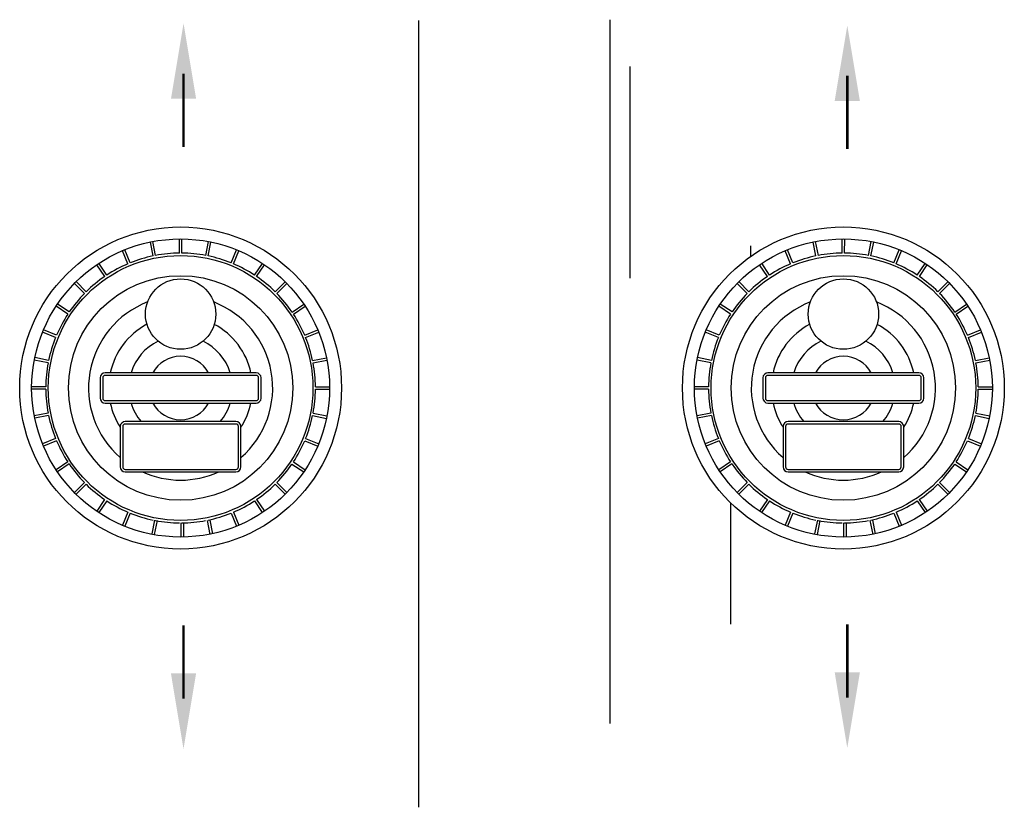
# Model space of a CAD drawing. Extents: x -169 to 7270, y -140 to 2984.
# Tile 106 of 256: x 957 to 1005, y 559 to 598. Entities that reach past the tile are written whole.
import ezdxf

# ---------------------------------------------------------------- set-up
doc = ezdxf.new("R2010")
doc.units = 0
doc.header["$MEASUREMENT"] = 0
for name, color, linetype in [('TANK-MANWAY', 5, 'CONTINUOUS'), ('TANK-SLOPE', 3, 'CONTINUOUS'), ('TANK-UST-RIB', 7, 'CONTINUOUS')]:
    doc.layers.add(name, color=color, linetype=linetype)

msp = doc.modelspace()

# ---------------------------------------------------------------- linework, layer by layer
at = {"layer": 'TANK-MANWAY'}
for p, q in [((963.15279, 585.89673), (963.01574, 586.5864)), ((963.27539, 585.9211), (963.13834, 586.61076)), ((964.45922, 586.03747), (964.45935, 586.74062)), ((964.58422, 586.03744), (964.58435, 586.7406)), ((965.768, 585.92062), (965.90531, 586.61024)), ((965.89059, 585.89621), (966.0279, 586.58583)), ((996.10392, 585.89673), (995.96688, 586.5864)), ((996.22653, 585.9211), (996.08948, 586.61076)), ((997.41035, 586.03747), (997.41049, 586.74062)), ((997.53535, 586.03744), (997.53549, 586.7406)), ((998.71914, 585.92062), (998.85645, 586.61024)), ((998.84173, 585.89621), (998.97904, 586.58583)), ((961.89891, 585.50383), (961.62995, 586.15351)), ((962.01441, 585.55165), (961.74545, 586.20133)), ((967.02884, 585.5507), (967.29805, 586.20027)), ((967.14431, 585.50284), (967.41352, 586.15242)), ((994.85005, 585.50383), (994.58109, 586.15351)), ((994.96555, 585.55165), (994.69659, 586.20133)), ((999.97998, 585.5507), (1000.24919, 586.20027)), ((1000.09545, 585.50284), (1000.36466, 586.15242)), ((960.84973, 584.94329), (960.45919, 585.52801)), ((968.19328, 584.9419), (968.58404, 585.52647)), ((993.80087, 584.94329), (993.41033, 585.52801)), ((1001.14442, 584.9419), (1001.53518, 585.52647)), ((960.74579, 584.87386), (960.35525, 585.45859)), ((968.2972, 584.87243), (968.68796, 585.45701)), ((993.69693, 584.87386), (993.30639, 585.45859)), ((1001.24834, 584.87243), (1001.6391, 585.45701)), ((959.73772, 584.03103), (959.24061, 584.52833)), ((959.82612, 584.11941), (959.32901, 584.6167)), ((969.21658, 584.11763), (969.71388, 584.61473)), ((969.30495, 584.02922), (969.80225, 584.52633)), ((992.68886, 584.03103), (992.19175, 584.52833)), ((992.77726, 584.11941), (992.28015, 584.6167)), ((1002.16772, 584.11763), (1002.66502, 584.61473)), ((1002.25609, 584.02922), (1002.75339, 584.52633)), ((958.91345, 583.00773), (958.32887, 583.3985)), ((958.98291, 583.11166), (958.39834, 583.50242)), ((970.05941, 583.10956), (970.64413, 583.5001)), ((970.12884, 583.00561), (970.71356, 583.39615)), ((991.86458, 583.00773), (991.28001, 583.3985)), ((991.93405, 583.11166), (991.34947, 583.50242)), ((1003.01055, 583.10956), (1003.59527, 583.5001)), ((1003.07998, 583.00561), (1003.6647, 583.39615)), ((958.30465, 581.84329), (957.65507, 582.1125)), ((958.35251, 581.95877), (957.70293, 582.22797)), ((970.68938, 581.95643), (971.33906, 582.22539)), ((970.73719, 581.84093), (971.38687, 582.1099)), ((991.25579, 581.84329), (990.60621, 582.1125)), ((991.30364, 581.95877), (990.65407, 582.22797)), ((1003.64052, 581.95643), (1004.2902, 582.22539)), ((1003.68833, 581.84093), (1004.33801, 582.1099)), ((957.93472, 580.58245), (957.2451, 580.71976)), ((957.95913, 580.70504), (957.26951, 580.84235)), ((971.08228, 580.70256), (971.77195, 580.8396)), ((971.10664, 580.57995), (971.79631, 580.717)), ((990.88586, 580.58245), (990.19624, 580.71976)), ((990.91027, 580.70504), (990.22065, 580.84235)), ((1004.03342, 580.70256), (1004.72309, 580.8396)), ((1004.05778, 580.57995), (1004.74745, 580.717)), ((957.81788, 579.27367), (957.11472, 579.2738)), ((957.8179, 579.39867), (957.11475, 579.3988)), ((971.22299, 579.27113), (971.92614, 579.27099)), ((971.22301, 579.39613), (971.92617, 579.39599)), ((990.76901, 579.27367), (990.06586, 579.2738)), ((990.76904, 579.39867), (990.06589, 579.3988)), ((1004.17413, 579.27113), (1004.87728, 579.27099)), ((1004.17415, 579.39613), (1004.87731, 579.39599)), ((957.93425, 578.08984), (957.24458, 577.95279)), ((957.95861, 577.96724), (957.26894, 577.83019)), ((971.08176, 577.96475), (971.77138, 577.82744)), ((971.10617, 578.08734), (971.79579, 577.95004)), ((990.88538, 578.08984), (990.19572, 577.95279)), ((990.90975, 577.96724), (990.22008, 577.83019)), ((1004.0329, 577.96475), (1004.72252, 577.82744)), ((1004.05731, 578.08734), (1004.74693, 577.95004)), ((958.3037, 576.82886), (957.65402, 576.5599)), ((958.35151, 576.71337), (957.70183, 576.4444)), ((970.68839, 576.71103), (971.33796, 576.44182)), ((970.73624, 576.8265), (971.38582, 576.5573)), ((991.25484, 576.82886), (990.60516, 576.5599)), ((991.30265, 576.71337), (990.65297, 576.4444)), ((1003.63952, 576.71103), (1004.2891, 576.44182)), ((1003.68738, 576.8265), (1004.33696, 576.5573)), ((958.91205, 575.66419), (958.32733, 575.27365)), ((958.98148, 575.56024), (958.39676, 575.1697)), ((970.05798, 575.55814), (970.64256, 575.16738)), ((970.12745, 575.66206), (970.71202, 575.2713)), ((991.86319, 575.66419), (991.27847, 575.27365)), ((991.93262, 575.56024), (991.34789, 575.1697)), ((1003.00912, 575.55814), (1003.59369, 575.16738)), ((1003.07858, 575.66206), (1003.66316, 575.2713)), ((959.73594, 574.64057), (959.23864, 574.14347)), ((959.82431, 574.55217), (959.32701, 574.05506)), ((969.21477, 574.55039), (969.71188, 574.05309)), ((969.30317, 574.63876), (969.80028, 574.14146)), ((992.68708, 574.64057), (992.18978, 574.14347)), ((992.77545, 574.55217), (992.27815, 574.05506)), ((1002.16591, 574.55039), (1002.66302, 574.05309)), ((1002.25431, 574.63876), (1002.75142, 574.14146)), ((960.74369, 573.79736), (960.35293, 573.21279)), ((960.84761, 573.7279), (960.45685, 573.14332)), ((968.19116, 573.72651), (968.5817, 573.14178)), ((968.2951, 573.79593), (968.68564, 573.21121)), ((993.69483, 573.79736), (993.30406, 573.21279)), ((993.79875, 573.7279), (993.40798, 573.14332)), ((1001.14229, 573.72651), (1001.53283, 573.14178)), ((1001.24624, 573.79593), (1001.63678, 573.21121)), ((961.89658, 573.16696), (961.62737, 572.51738)), ((962.01205, 573.1191), (961.74284, 572.46952)), ((963.22699, 572.77357), (963.08968, 572.08395)), ((963.34958, 572.74916), (963.21227, 572.05954)), ((965.84219, 572.74868), (965.97924, 572.05902)), ((965.96479, 572.77305), (966.10184, 572.08338)), ((967.02648, 573.11815), (967.29544, 572.46847)), ((967.14198, 573.16596), (967.41094, 572.51628)), ((994.84771, 573.16696), (994.57851, 572.51738)), ((994.96319, 573.1191), (994.69398, 572.46952)), ((996.17813, 572.77357), (996.04082, 572.08395)), ((996.30072, 572.74916), (996.16341, 572.05954)), ((998.79333, 572.74868), (998.93038, 572.05902)), ((998.91593, 572.77305), (999.05298, 572.08338)), ((999.97762, 573.11815), (1000.24658, 572.46847)), ((1000.09311, 573.16596), (1000.36208, 572.51628)), ((964.53336, 572.63234), (964.53323, 571.92919)), ((964.65836, 572.63231), (964.65823, 571.92916)), ((997.4845, 572.63234), (997.48437, 571.92919)), ((997.6095, 572.63231), (997.60937, 571.92916))]:
    msp.add_line(p, q, dxfattribs=at)
for points in [[(968.52054, 579.83414, 0.41421356), (968.27059, 580.08419), (960.77059, 580.08561, 0.41421356), (960.52054, 579.83566), (960.52035, 578.83566, 0.41421356), (960.7703, 578.58561), (968.2703, 578.58419, 0.41421356), (968.52035, 578.83414)], [(968.39554, 579.83416, 0.41421356), (968.27056, 579.95919), (960.77056, 579.96061, 0.41421356), (960.64554, 579.83563), (960.64535, 578.83563, 0.41421356), (960.77033, 578.71061), (968.27033, 578.70919, 0.41421356), (968.39535, 578.83416)], [(1001.47168, 579.83414, 0.41421356), (1001.22173, 580.08419), (993.72173, 580.08561, 0.41421356), (993.47168, 579.83566), (993.47149, 578.83566, 0.41421356), (993.72144, 578.58561), (1001.22144, 578.58419, 0.41421356), (1001.47149, 578.83414)], [(1001.34668, 579.83416, 0.41421356), (1001.2217, 579.95919), (993.7217, 579.96061, 0.41421356), (993.59668, 579.83563), (993.59649, 578.83563, 0.41421356), (993.72147, 578.71061), (1001.22147, 578.70919, 0.41421356), (1001.34649, 578.83416)], [(967.52008, 577.41643, 0.41421356), (967.27013, 577.66648), (961.77013, 577.66752, 0.41421356), (961.52008, 577.41757), (961.5197, 575.41757, 0.41421356), (961.76966, 575.16752), (967.26966, 575.16648, 0.41421356), (967.5197, 575.41643)], [(1000.47122, 577.41643, 0.41421356), (1000.22127, 577.66648), (994.72127, 577.66752, 0.41421356), (994.47122, 577.41757), (994.47084, 575.41757, 0.41421356), (994.72079, 575.16752), (1000.22079, 575.16648, 0.41421356), (1000.47084, 575.41643)], [(967.39508, 577.41646, 0.41421356), (967.27011, 577.54148), (961.77011, 577.54252, 0.41421356), (961.64508, 577.41755), (961.6447, 575.41755, 0.41421356), (961.76968, 575.29252), (967.26968, 575.29148, 0.41421356), (967.3947, 575.41646)], [(1000.34622, 577.41646, 0.41421356), (1000.22124, 577.54148), (994.72124, 577.54252, 0.41421356), (994.59622, 577.41755), (994.59584, 575.41755, 0.41421356), (994.72082, 575.29252), (1000.22082, 575.29148, 0.41421356), (1000.34584, 575.41646)]]:
    msp.add_lwpolyline(points, format="xyb", close=True, dxfattribs=at)
for centre, radius in [((964.52045, 579.3349), 8.0008), ((997.47158, 579.3349), 8.0008), ((964.52045, 579.3349), 7.40597), ((997.47158, 579.3349), 7.40597), ((964.52045, 579.3349), 6.57785), ((997.47158, 579.3349), 6.57785), ((964.52045, 579.3349), 5.57785), ((964.52114, 583.00607), 1.75), ((997.47158, 579.3349), 5.57785), ((997.47228, 583.00607), 1.75)]:
    msp.add_circle(centre, radius, dxfattribs=at)
for centre, radius, start, end in [((964.52045, 579.3349), 6.70285, 90.523395, 100.704883), ((964.52045, 579.3349), 6.70285, 79.273396, 89.454883), ((997.47158, 579.3349), 6.70285, 90.523395, 100.704883), ((997.47158, 579.3349), 6.70285, 79.273396, 89.454883), ((964.52045, 579.3349), 6.70285, 113.023396, 123.204883), ((964.52045, 579.3349), 6.70285, 101.773396, 111.954883), ((964.52045, 579.3349), 6.70285, 68.023396, 78.204883), ((964.52045, 579.3349), 6.70285, 56.773396, 66.954883), ((997.47158, 579.3349), 6.70285, 113.023396, 123.204883), ((997.47158, 579.3349), 6.70285, 101.773396, 111.954883), ((997.47158, 579.3349), 6.70285, 68.023396, 78.204883), ((997.47158, 579.3349), 6.70285, 56.773396, 66.954883), ((964.52045, 579.3349), 6.70285, 124.273396, 134.454883), ((964.52045, 579.3349), 6.70285, 45.523396, 55.704884), ((997.47158, 579.3349), 6.70285, 124.273396, 134.454883), ((997.47158, 579.3349), 6.70285, 45.523396, 55.704884), ((964.52045, 579.3349), 6.70285, 135.523395, 145.704883), ((964.52045, 579.3349), 6.70285, 34.273396, 44.454883), ((997.47158, 579.3349), 6.70285, 135.523395, 145.704883), ((997.47158, 579.3349), 6.70285, 34.273396, 44.454883), ((964.52045, 579.3349), 4.57785, 111.026867, 229.044487), ((964.52045, 579.3349), 4.57785, 310.933792, 68.951411), ((997.47158, 579.3349), 4.57785, 111.026867, 229.044487), ((997.47158, 579.3349), 4.57785, 310.933792, 68.951411), ((964.52045, 579.3349), 6.70285, 146.773396, 156.954883), ((964.52045, 579.3349), 6.70285, 23.023396, 33.204883), ((997.47158, 579.3349), 6.70285, 146.773396, 156.954883), ((997.47158, 579.3349), 6.70285, 23.023396, 33.204883), ((964.52045, 579.3349), 3.57785, 117.890694, 167.888869), ((964.52045, 579.3349), 3.57785, 12.08941, 62.087584), ((997.47158, 579.3349), 3.57785, 117.890694, 167.888869), ((997.47158, 579.3349), 3.57785, 12.08941, 62.087584), ((964.52045, 579.3349), 6.70285, 158.023396, 168.204883), ((964.52045, 579.3349), 2.57785, 115.652631, 163.074881), ((964.52045, 579.3349), 2.57785, 16.903398, 64.325648), ((964.52045, 579.3349), 6.70285, 11.773396, 21.954883), ((997.47158, 579.3349), 6.70285, 158.023396, 168.204883), ((997.47158, 579.3349), 2.57785, 115.652631, 163.074881), ((997.47158, 579.3349), 2.57785, 16.903398, 64.325648), ((997.47158, 579.3349), 6.70285, 11.773396, 21.954883), ((964.52045, 579.3349), 6.70285, 169.273396, 179.454883), ((964.52045, 579.3349), 1.57785, 28.37003, 151.608249), ((964.52045, 579.3349), 6.70285, 0.523396, 10.704883), ((997.47158, 579.3349), 6.70285, 169.273396, 179.454883), ((997.47158, 579.3349), 1.57785, 28.37003, 151.608249), ((997.47158, 579.3349), 6.70285, 0.523396, 10.704883), ((964.52045, 579.3349), 6.70285, 180.523396, 190.704883), ((964.52045, 579.3349), 6.70285, 349.273396, 359.454883), ((997.47158, 579.3349), 6.70285, 180.523396, 190.704883), ((997.47158, 579.3349), 6.70285, 349.273396, 359.454883), ((964.52045, 579.3349), 3.57785, 192.08941, 213.007843), ((964.52045, 579.3349), 2.57785, 196.903398, 220.305704), ((964.52045, 579.3349), 1.57785, 208.37003, 331.608249), ((964.52045, 579.3349), 2.57785, 319.672575, 343.074881), ((964.52045, 579.3349), 3.57785, 326.970436, 347.888869), ((997.47158, 579.3349), 3.57785, 192.08941, 213.007843), ((997.47158, 579.3349), 2.57785, 196.903398, 220.305704), ((997.47158, 579.3349), 1.57785, 208.37003, 331.608249), ((997.47158, 579.3349), 2.57785, 319.672575, 343.074881), ((997.47158, 579.3349), 3.57785, 326.970436, 347.888869), ((964.52045, 579.3349), 6.70285, 191.773396, 201.954883), ((964.52045, 579.3349), 6.70285, 338.023396, 348.204883), ((997.47158, 579.3349), 6.70285, 191.773396, 201.954883), ((997.47158, 579.3349), 6.70285, 338.023396, 348.204883), ((964.52045, 579.3349), 6.70285, 203.023396, 213.204883), ((964.52045, 579.3349), 6.70285, 326.773396, 336.954883), ((997.47158, 579.3349), 6.70285, 203.023396, 213.204883), ((997.47158, 579.3349), 6.70285, 326.773396, 336.954883), ((964.52045, 579.3349), 6.70285, 214.273396, 224.454883), ((964.52045, 579.3349), 6.70285, 315.523395, 325.704883), ((997.47158, 579.3349), 6.70285, 214.273396, 224.454883), ((997.47158, 579.3349), 6.70285, 315.523395, 325.704883), ((964.52045, 579.3349), 4.57785, 245.556516, 294.421764), ((997.47158, 579.3349), 4.57785, 245.556516, 294.421764), ((964.52045, 579.3349), 6.70285, 225.523396, 235.704884), ((964.52045, 579.3349), 6.70285, 304.273396, 314.454883), ((997.47158, 579.3349), 6.70285, 225.523396, 235.704884), ((997.47158, 579.3349), 6.70285, 304.273396, 314.454883), ((964.52045, 579.3349), 6.70285, 236.773396, 246.954883), ((964.52045, 579.3349), 6.70285, 293.023396, 303.204883), ((997.47158, 579.3349), 6.70285, 236.773396, 246.954883), ((997.47158, 579.3349), 6.70285, 293.023396, 303.204883), ((964.52045, 579.3349), 6.70285, 248.023396, 258.204883), ((964.52045, 579.3349), 6.70285, 259.273396, 269.454883), ((964.52045, 579.3349), 6.70285, 270.523395, 280.704883), ((964.52045, 579.3349), 6.70285, 281.773396, 291.954883), ((997.47158, 579.3349), 6.70285, 248.023396, 258.204883), ((997.47158, 579.3349), 6.70285, 259.273396, 269.454883), ((997.47158, 579.3349), 6.70285, 270.523395, 280.704883), ((997.47158, 579.3349), 6.70285, 281.773396, 291.954883)]:
    msp.add_arc(centre, radius, start, end, dxfattribs=at)
at = {"layer": 'TANK-SLOPE', "const_width": 0.125}
for points in [[(964.66598, 594.95275), (964.66529, 591.31196)], [(997.66569, 594.8468), (997.665, 591.20602)], [(964.6637, 563.90604), (964.66439, 567.54683)], [(997.66527, 563.95489), (997.66596, 567.59568)]]:
    msp.add_lwpolyline(points, dxfattribs=at)
at = {"layer": 'TANK-SLOPE'}
for points in [[(965.29075, 593.70263), (964.66646, 597.45275), (964.04075, 593.70286)], [(998.29045, 593.59669), (997.66616, 597.3468), (997.04045, 593.59692)], [(965.28894, 565.15592), (964.66322, 561.40604), (964.03894, 565.15616)], [(998.2905, 565.20477), (997.66479, 561.45489), (997.0405, 565.20501)]]:
    msp.add_solid(points, dxfattribs=at)
at = {"layer": 'TANK-UST-RIB'}
for p, q in [((976.35419, 597.59588), (976.35419, 558.50572)), ((985.85419, 597.6296), (985.85419, 562.67162)), ((986.85419, 595.30528), (986.85419, 584.79331)), ((992.85419, 586.39571), (992.85419, 585.86884)), ((991.85419, 573.63774), (991.85419, 567.6041))]:
    msp.add_line(p, q, dxfattribs=at)

doc.saveas('drawing.dxf')
